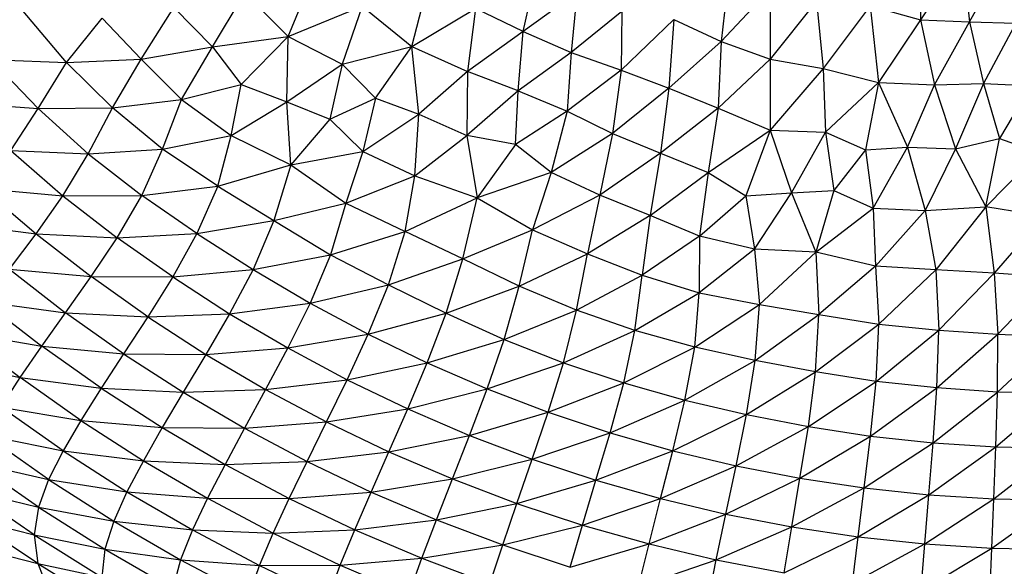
# Paper-space layout '_Superior' of a CAD drawing. Header units: millimetres. Extents: x -213 to 187, y -200 to 200.
# Tile 7 of 36: x -69 to -17, y -85 to -56. Entities that reach past the tile are written whole.
import ezdxf

# ---------------------------------------------------------------- set-up
doc = ezdxf.new("R2010")
doc.units = ezdxf.units.MM

psp = doc.layouts.new('_Superior')

# ---------------------------------------------------------------- linework, layer by layer
at = {"color": 7, "linetype": 'Continuous', "lineweight": 25}
for p, q in [((-21.437, -51.945), (-21.487, -55.63)), ((-19.271, -52.263), (-21.487, -55.63)), ((-19.271, -52.263), (-18.897, -55.738)), ((-18.897, -55.738), (-17.016, -52.363)), ((-54.957, -56.511), (-53.55, -53.07)), ((-42.517, -56.237), (-41.785, -52.92)), ((-48.419, -57.028), (-47.499, -53.47)), ((-31.63, -53.207), (-32.035, -56.774)), ((-29.448, -54.005), (-32.035, -56.774)), ((-29.448, -54.005), (-29.441, -57.701)), ((-58.959, -57.046), (-57.254, -54.194)), ((-54.957, -56.511), (-57.254, -54.194)), ((-39.679, -54.196), (-42.517, -56.237)), ((-39.679, -54.196), (-39.973, -57.348)), ((-26.992, -54.633), (-29.441, -57.701)), ((-26.992, -54.633), (-26.644, -58.205)), ((-66.695, -57.891), (-68.976, -55.171)), ((-62.728, -57.701), (-61.015, -54.979)), ((-61.015, -54.979), (-58.959, -57.046)), ((-54.957, -56.511), (-51.047, -54.908)), ((-51.047, -54.908), (-52.104, -57.969)), ((-51.047, -54.908), (-48.419, -57.028)), ((-48.419, -57.028), (-45.05, -55.022)), ((-45.05, -55.022), (-45.47, -58.355)), ((-42.517, -56.237), (-45.05, -55.022)), ((-37.299, -55.194), (-39.973, -57.348)), ((-37.299, -55.194), (-37.341, -58.289)), ((-24.15, -54.883), (-26.644, -58.205)), ((-24.15, -54.883), (-21.487, -55.63)), ((-24.15, -54.883), (-23.711, -58.943)), ((-66.695, -57.891), (-64.799, -55.538)), ((-64.799, -55.538), (-62.728, -57.701)), ((-34.545, -55.61), (-37.341, -58.289)), ((-34.545, -55.61), (-34.812, -59.233)), ((-34.545, -55.61), (-32.035, -56.774)), ((-21.487, -55.63), (-23.711, -58.943)), ((-21.487, -55.63), (-18.897, -55.738)), ((-21.487, -55.63), (-20.758, -59.07)), ((-20.758, -59.07), (-18.897, -55.738)), ((-18.897, -55.738), (-16.444, -55.797)), ((-18.897, -55.738), (-18.157, -59.001)), ((-42.517, -56.237), (-45.47, -58.355)), ((-42.788, -59.375), (-42.517, -56.237)), ((-42.517, -56.237), (-39.973, -57.348)), ((-16.444, -55.797), (-18.157, -59.001)), ((-58.959, -57.046), (-54.957, -56.511)), ((-57.452, -59.045), (-54.957, -56.511)), ((-55.022, -59.964), (-54.957, -56.511)), ((-54.957, -56.511), (-52.104, -57.969)), ((-32.035, -56.774), (-34.812, -59.233)), ((-32.035, -56.774), (-32.203, -60.305)), ((-32.035, -56.774), (-29.441, -57.701)), ((-62.728, -57.701), (-58.959, -57.046)), ((-60.595, -59.833), (-58.959, -57.046)), ((-58.959, -57.046), (-57.452, -59.045)), ((-52.104, -57.969), (-48.419, -57.028)), ((-50.33, -59.762), (-48.419, -57.028)), ((-48.419, -57.028), (-45.47, -58.355)), ((-48.049, -60.609), (-48.419, -57.028)), ((-70.681, -57.737), (-66.695, -57.891)), ((-70.681, -57.737), (-68.194, -60.314)), ((-66.695, -57.891), (-62.728, -57.701)), ((-64.261, -60.273), (-62.728, -57.701)), ((-62.728, -57.701), (-60.595, -59.833)), ((-39.973, -57.348), (-42.788, -59.375)), ((-39.973, -57.348), (-40.19, -60.457)), ((-39.973, -57.348), (-37.341, -58.289)), ((-29.441, -57.701), (-32.203, -60.305)), ((-29.441, -57.701), (-29.444, -61.462)), ((-29.441, -57.701), (-26.644, -58.205)), ((-68.194, -60.314), (-66.695, -57.891)), ((-64.261, -60.273), (-66.695, -57.891)), ((-55.022, -59.964), (-52.104, -57.969)), ((-52.104, -57.969), (-52.756, -60.875)), ((-52.104, -57.969), (-50.33, -59.762)), ((-45.47, -58.355), (-48.049, -60.609)), ((-45.47, -58.355), (-45.493, -61.738)), ((-42.788, -59.375), (-45.47, -58.355)), ((-37.341, -58.289), (-40.19, -60.457)), ((-37.341, -58.289), (-37.795, -61.633)), ((-37.341, -58.289), (-34.812, -59.233)), ((-26.644, -58.205), (-29.444, -61.462)), ((-26.644, -58.205), (-23.711, -58.943)), ((-26.644, -58.205), (-26.511, -61.56)), ((-60.595, -59.833), (-57.452, -59.045)), ((-57.971, -61.747), (-57.452, -59.045)), ((-57.452, -59.045), (-55.022, -59.964)), ((-42.788, -59.375), (-45.493, -61.738)), ((-42.922, -62.22), (-42.788, -59.375)), ((-42.788, -59.375), (-40.19, -60.457)), ((-34.812, -59.233), (-37.795, -61.633)), ((-34.812, -59.233), (-35.258, -62.67)), ((-34.812, -59.233), (-32.203, -60.305)), ((-26.511, -61.56), (-23.711, -58.943)), ((-23.711, -58.943), (-24.398, -62.498)), ((-23.711, -58.943), (-20.758, -59.07)), ((-23.711, -58.943), (-22.185, -62.364)), ((-22.185, -62.364), (-20.758, -59.07)), ((-20.758, -59.07), (-18.157, -59.001)), ((-20.758, -59.07), (-19.641, -62.444)), ((-18.157, -59.001), (-19.641, -62.444)), ((-18.157, -59.001), (-15.662, -59.105)), ((-18.157, -59.001), (-17.314, -61.903)), ((-15.662, -59.105), (-17.314, -61.903)), ((-64.261, -60.273), (-60.595, -59.833)), ((-61.614, -62.466), (-60.595, -59.833)), ((-60.595, -59.833), (-57.971, -61.747)), ((-52.756, -60.875), (-50.33, -59.762)), ((-50.33, -59.762), (-50.998, -62.594)), ((-50.33, -59.762), (-48.049, -60.609)), ((-72.261, -60.003), (-68.194, -60.314)), ((-69.64, -62.542), (-68.194, -60.314)), ((-68.194, -60.314), (-64.261, -60.273)), ((-68.194, -60.314), (-65.543, -62.703)), ((-65.543, -62.703), (-64.261, -60.273)), ((-61.614, -62.466), (-64.261, -60.273)), ((-57.971, -61.747), (-55.022, -59.964)), ((-55.022, -59.964), (-52.756, -60.875)), ((-54.82, -63.297), (-55.022, -59.964)), ((-32.203, -60.305), (-35.258, -62.67)), ((-32.203, -60.305), (-32.729, -63.693)), ((-32.203, -60.305), (-29.444, -61.462)), ((-52.756, -60.875), (-54.82, -63.297)), ((-52.756, -60.875), (-50.998, -62.594)), ((-50.998, -62.594), (-48.049, -60.609)), ((-48.255, -63.878), (-48.049, -60.609)), ((-48.049, -60.609), (-45.493, -61.738)), ((-40.19, -60.457), (-42.922, -62.22)), ((-40.19, -60.457), (-41.034, -63.707)), ((-40.19, -60.457), (-37.795, -61.633)), ((-32.729, -63.693), (-29.444, -61.462)), ((-29.444, -61.462), (-30.73, -64.936)), ((-29.444, -61.462), (-26.511, -61.56)), ((-29.444, -61.462), (-28.323, -64.767)), ((-61.614, -62.466), (-57.971, -61.747)), ((-58.673, -64.422), (-57.971, -61.747)), ((-57.971, -61.747), (-54.82, -63.297)), ((-48.255, -63.878), (-45.493, -61.738)), ((-42.922, -62.22), (-45.493, -61.738)), ((-45.493, -61.738), (-44.951, -65.044)), ((-37.795, -61.633), (-41.034, -63.707)), ((-37.795, -61.633), (-38.462, -64.892)), ((-37.795, -61.633), (-35.258, -62.67)), ((-28.323, -64.767), (-26.511, -61.56)), ((-26.511, -61.56), (-24.398, -62.498)), ((-26.511, -61.56), (-26.076, -64.655)), ((-19.641, -62.444), (-17.314, -61.903)), ((-18.042, -65.51), (-17.314, -61.903)), ((-17.314, -61.903), (-15.219, -62.643)), ((-65.543, -62.703), (-61.614, -62.466)), ((-62.709, -64.906), (-61.614, -62.466)), ((-58.673, -64.422), (-61.614, -62.466)), ((-42.922, -62.22), (-44.951, -65.044)), ((-41.034, -63.707), (-42.922, -62.22)), ((-24.398, -62.498), (-26.076, -64.655)), ((-24.398, -62.498), (-22.185, -62.364)), ((-24.398, -62.498), (-24.001, -65.577)), ((-24.001, -65.577), (-22.185, -62.364)), ((-22.185, -62.364), (-19.641, -62.444)), ((-22.185, -62.364), (-21.247, -65.7)), ((-19.641, -62.444), (-21.247, -65.7)), ((-19.641, -62.444), (-18.042, -65.51)), ((-69.64, -62.542), (-65.543, -62.703)), ((-69.64, -62.542), (-66.882, -64.925)), ((-66.882, -64.925), (-65.543, -62.703)), ((-65.543, -62.703), (-62.709, -64.906)), ((-54.82, -63.297), (-50.998, -62.594)), ((-50.998, -62.594), (-51.905, -65.313)), ((-50.998, -62.594), (-48.255, -63.878)), ((-35.258, -62.67), (-38.462, -64.892)), ((-35.258, -62.67), (-35.792, -65.976)), ((-35.258, -62.67), (-32.729, -63.693)), ((-18.042, -65.51), (-15.219, -62.643)), ((-58.673, -64.422), (-54.82, -63.297)), ((-54.82, -63.297), (-55.72, -66.239)), ((-54.82, -63.297), (-51.905, -65.313)), ((-51.905, -65.313), (-48.255, -63.878)), ((-48.758, -66.825), (-48.255, -63.878)), ((-48.255, -63.878), (-44.951, -65.044)), ((-41.034, -63.707), (-44.951, -65.044)), ((-41.034, -63.707), (-42.033, -66.726)), ((-38.462, -64.892), (-41.034, -63.707)), ((-35.792, -65.976), (-32.729, -63.693)), ((-32.729, -63.693), (-33.187, -67.061)), ((-32.729, -63.693), (-30.73, -64.936)), ((-71.116, -64.548), (-66.882, -64.925)), ((-71.116, -64.548), (-68.301, -66.947)), ((-62.709, -64.906), (-58.673, -64.422)), ((-58.673, -64.422), (-59.787, -66.928)), ((-58.673, -64.422), (-55.72, -66.239)), ((-68.301, -66.947), (-66.882, -64.925)), ((-66.882, -64.925), (-62.709, -64.906)), ((-66.882, -64.925), (-64.009, -67.147)), ((-64.009, -67.147), (-62.709, -64.906)), ((-59.787, -66.928), (-62.709, -64.906)), ((-48.758, -66.825), (-44.951, -65.044)), ((-45.718, -68.261), (-44.951, -65.044)), ((-44.951, -65.044), (-42.033, -66.726)), ((-38.462, -64.892), (-42.033, -66.726)), ((-38.462, -64.892), (-39.115, -68.006)), ((-35.792, -65.976), (-38.462, -64.892)), ((-33.187, -67.061), (-30.73, -64.936)), ((-30.73, -64.936), (-28.323, -64.767)), ((-30.73, -64.936), (-30.268, -67.761)), ((-30.268, -67.761), (-28.323, -64.767)), ((-28.323, -64.767), (-26.076, -64.655)), ((-28.323, -64.767), (-27.034, -67.91)), ((-26.076, -64.655), (-27.034, -67.91)), ((-26.076, -64.655), (-24.001, -65.577)), ((-55.72, -66.239), (-51.905, -65.313)), ((-51.905, -65.313), (-52.718, -68.047)), ((-51.905, -65.313), (-48.758, -66.825)), ((-27.034, -67.91), (-24.001, -65.577)), ((-24.001, -65.577), (-21.247, -65.7)), ((-24.001, -65.577), (-23.871, -68.657)), ((-21.247, -65.7), (-18.042, -65.51)), ((-18.042, -65.51), (-20.674, -68.842)), ((-14.979, -66.001), (-18.042, -65.51)), ((-18.042, -65.51), (-17.588, -69.013)), ((-35.792, -65.976), (-39.115, -68.006)), ((-35.792, -65.976), (-36.223, -69.126)), ((-33.187, -67.061), (-35.792, -65.976)), ((-21.247, -65.7), (-23.871, -68.657)), ((-21.247, -65.7), (-20.674, -68.842)), ((-14.979, -66.001), (-17.588, -69.013)), ((-72.589, -66.371), (-68.301, -66.947)), ((-59.787, -66.928), (-55.72, -66.239)), ((-55.72, -66.239), (-56.815, -68.823)), ((-55.72, -66.239), (-52.718, -68.047)), ((-69.709, -68.807), (-68.301, -66.947)), ((-68.301, -66.947), (-65.387, -69.206)), ((-68.301, -66.947), (-64.009, -67.147)), ((-65.387, -69.206), (-64.009, -67.147)), ((-64.009, -67.147), (-59.787, -66.928)), ((-61.065, -69.22), (-64.009, -67.147)), ((-59.787, -66.928), (-61.065, -69.22)), ((-59.787, -66.928), (-56.815, -68.823)), ((-52.718, -68.047), (-48.758, -66.825)), ((-49.655, -69.645), (-48.758, -66.825)), ((-45.718, -68.261), (-48.758, -66.825)), ((-45.718, -68.261), (-42.033, -66.726)), ((-42.731, -69.716), (-42.033, -66.726)), ((-42.033, -66.726), (-39.115, -68.006)), ((-33.187, -67.061), (-36.223, -69.126)), ((-33.187, -67.061), (-33.206, -70.054)), ((-30.268, -67.761), (-33.187, -67.061)), ((-56.815, -68.823), (-52.718, -68.047)), ((-52.718, -68.047), (-53.79, -70.611)), ((-52.718, -68.047), (-49.655, -69.645)), ((-49.655, -69.645), (-45.718, -68.261)), ((-46.599, -71.134), (-45.718, -68.261)), ((-42.731, -69.716), (-45.718, -68.261)), ((-42.731, -69.716), (-39.115, -68.006)), ((-39.702, -70.972), (-39.115, -68.006)), ((-39.115, -68.006), (-36.223, -69.126)), ((-30.268, -67.761), (-33.206, -70.054)), ((-27.034, -67.91), (-30.268, -67.761)), ((-30.268, -67.761), (-30.017, -70.679)), ((-27.034, -67.91), (-30.017, -70.679)), ((-23.871, -68.657), (-27.034, -67.91)), ((-27.034, -67.91), (-26.877, -71.199)), ((-23.871, -68.657), (-26.877, -71.199)), ((-20.674, -68.842), (-23.871, -68.657)), ((-23.871, -68.657), (-23.7, -71.722)), ((-69.709, -68.807), (-65.387, -69.206)), ((-69.709, -68.807), (-66.733, -71.111)), ((-66.733, -71.111), (-65.387, -69.206)), ((-65.387, -69.206), (-61.065, -69.22)), ((-62.388, -71.327), (-65.387, -69.206)), ((-61.065, -69.22), (-62.388, -71.327)), ((-61.065, -69.22), (-56.815, -68.823)), ((-61.065, -69.22), (-58.055, -71.163)), ((-56.815, -68.823), (-58.055, -71.163)), ((-56.815, -68.823), (-53.79, -70.611)), ((-39.702, -70.972), (-36.223, -69.126)), ((-36.616, -72.05), (-36.223, -69.126)), ((-36.223, -69.126), (-33.206, -70.054)), ((-20.674, -68.842), (-23.7, -71.722)), ((-17.588, -69.013), (-20.674, -68.842)), ((-20.674, -68.842), (-20.53, -72.03)), ((-17.588, -69.013), (-20.53, -72.03)), ((-14.537, -69.239), (-17.588, -69.013)), ((-17.588, -69.013), (-17.405, -72.247)), ((-14.537, -69.239), (-17.405, -72.247)), ((-53.79, -70.611), (-49.655, -69.645)), ((-50.715, -72.25), (-49.655, -69.645)), ((-49.655, -69.645), (-46.599, -71.134)), ((-46.599, -71.134), (-42.731, -69.716)), ((-43.525, -72.523), (-42.731, -69.716)), ((-39.702, -70.972), (-42.731, -69.716)), ((-36.616, -72.05), (-33.206, -70.054)), ((-33.438, -72.933), (-33.206, -70.054)), ((-33.206, -70.054), (-30.017, -70.679)), ((-71.036, -70.533), (-66.733, -71.111)), ((-71.036, -70.533), (-67.996, -72.886)), ((-58.055, -71.163), (-53.79, -70.611)), ((-53.79, -70.611), (-54.98, -72.978)), ((-53.79, -70.611), (-50.715, -72.25)), ((-33.438, -72.933), (-30.017, -70.679)), ((-30.242, -73.644), (-30.017, -70.679)), ((-30.017, -70.679), (-26.877, -71.199)), ((-67.996, -72.886), (-66.733, -71.111)), ((-66.733, -71.111), (-62.388, -71.327)), ((-63.666, -73.282), (-66.733, -71.111)), ((-62.388, -71.327), (-63.666, -73.282)), ((-62.388, -71.327), (-58.055, -71.163)), ((-62.388, -71.327), (-59.31, -73.316)), ((-58.055, -71.163), (-59.31, -73.316)), ((-58.055, -71.163), (-54.98, -72.978)), ((-50.715, -72.25), (-46.599, -71.134)), ((-47.595, -73.762), (-46.599, -71.134)), ((-46.599, -71.134), (-43.525, -72.523)), ((-43.525, -72.523), (-39.702, -70.972)), ((-40.389, -73.755), (-39.702, -70.972)), ((-36.616, -72.05), (-39.702, -70.972)), ((-30.242, -73.644), (-26.877, -71.199)), ((-27.045, -74.244), (-26.877, -71.199)), ((-26.877, -71.199), (-23.7, -71.722)), ((-27.045, -74.244), (-23.7, -71.722)), ((-23.837, -74.743), (-23.7, -71.722)), ((-23.7, -71.722), (-20.53, -72.03)), ((-72.253, -72.146), (-67.996, -72.886)), ((-72.253, -72.146), (-69.14, -74.546)), ((-54.98, -72.978), (-50.715, -72.25)), ((-51.833, -74.655), (-50.715, -72.25)), ((-50.715, -72.25), (-47.595, -73.762)), ((-40.389, -73.755), (-36.616, -72.05)), ((-37.192, -74.823), (-36.616, -72.05)), ((-33.438, -72.933), (-36.616, -72.05)), ((-23.837, -74.743), (-20.53, -72.03)), ((-20.625, -75.09), (-20.53, -72.03)), ((-20.625, -75.09), (-17.405, -72.247)), ((-20.53, -72.03), (-17.405, -72.247)), ((-17.413, -75.308), (-17.405, -72.247)), ((-17.413, -75.308), (-14.289, -72.374)), ((-17.405, -72.247), (-14.289, -72.374)), ((-69.14, -74.546), (-67.996, -72.886)), ((-67.996, -72.886), (-63.666, -73.282)), ((-64.849, -75.105), (-67.996, -72.886)), ((-47.595, -73.762), (-43.525, -72.523)), ((-44.425, -75.143), (-43.525, -72.523)), ((-43.525, -72.523), (-40.389, -73.755)), ((-37.192, -74.823), (-33.438, -72.933)), ((-33.961, -75.732), (-33.438, -72.933)), ((-30.242, -73.644), (-33.438, -72.933)), ((-63.666, -73.282), (-64.849, -75.105)), ((-63.666, -73.282), (-59.31, -73.316)), ((-63.666, -73.282), (-60.511, -75.319)), ((-59.31, -73.316), (-60.511, -75.319)), ((-59.31, -73.316), (-54.98, -72.978)), ((-59.31, -73.316), (-56.159, -75.172)), ((-54.98, -72.978), (-56.159, -75.172)), ((-54.98, -72.978), (-51.833, -74.655)), ((-73.321, -73.662), (-69.14, -74.546)), ((-51.833, -74.655), (-47.595, -73.762)), ((-48.629, -76.196), (-47.595, -73.762)), ((-47.595, -73.762), (-44.425, -75.143)), ((-44.425, -75.143), (-40.389, -73.755)), ((-41.198, -76.379), (-40.389, -73.755)), ((-40.389, -73.755), (-37.192, -74.823)), ((-33.961, -75.732), (-30.242, -73.644)), ((-30.703, -76.496), (-30.242, -73.644)), ((-27.045, -74.244), (-30.242, -73.644)), ((-30.703, -76.496), (-27.045, -74.244)), ((-27.427, -77.13), (-27.045, -74.244)), ((-23.837, -74.743), (-27.045, -74.244)), ((-70.147, -76.106), (-69.14, -74.546)), ((-69.14, -74.546), (-64.849, -75.105)), ((-65.924, -76.812), (-69.14, -74.546)), ((-56.159, -75.172), (-51.833, -74.655)), ((-52.928, -76.89), (-51.833, -74.655)), ((-51.833, -74.655), (-48.629, -76.196)), ((-41.198, -76.379), (-37.192, -74.823)), ((-37.917, -77.466), (-37.192, -74.823)), ((-37.192, -74.823), (-33.961, -75.732)), ((-27.427, -77.13), (-23.837, -74.743)), ((-24.134, -77.633), (-23.837, -74.743)), ((-20.625, -75.09), (-23.837, -74.743)), ((-64.849, -75.105), (-65.924, -76.812)), ((-64.849, -75.105), (-60.511, -75.319)), ((-64.849, -75.105), (-61.621, -77.189)), ((-60.511, -75.319), (-61.621, -77.189)), ((-60.511, -75.319), (-56.159, -75.172)), ((-60.511, -75.319), (-57.273, -77.219)), ((-56.159, -75.172), (-57.273, -77.219)), ((-56.159, -75.172), (-52.928, -76.89)), ((-48.629, -76.196), (-44.425, -75.143)), ((-45.363, -77.598), (-44.425, -75.143)), ((-44.425, -75.143), (-41.198, -76.379)), ((-24.134, -77.633), (-20.625, -75.09)), ((-20.823, -77.992), (-20.625, -75.09)), ((-20.823, -77.992), (-17.413, -75.308)), ((-17.413, -75.308), (-20.625, -75.09)), ((-17.508, -78.209), (-17.413, -75.308)), ((-17.508, -78.209), (-14.201, -75.396)), ((-14.201, -75.396), (-17.413, -75.308)), ((-37.917, -77.466), (-33.961, -75.732)), ((-34.602, -78.407), (-33.961, -75.732)), ((-33.961, -75.732), (-30.703, -76.496)), ((-70.147, -76.106), (-65.924, -76.812)), ((-66.867, -78.414), (-70.147, -76.106)), ((-52.928, -76.89), (-48.629, -76.196)), ((-49.628, -78.468), (-48.629, -76.196)), ((-48.629, -76.196), (-45.363, -77.598)), ((-45.363, -77.598), (-41.198, -76.379)), ((-42.037, -78.858), (-41.198, -76.379)), ((-41.198, -76.379), (-37.917, -77.466)), ((-34.602, -78.407), (-30.703, -76.496)), ((-31.249, -79.204), (-30.703, -76.496)), ((-30.703, -76.496), (-27.427, -77.13)), ((-65.924, -76.812), (-66.867, -78.414)), ((-65.924, -76.812), (-61.621, -77.189)), ((-65.924, -76.812), (-62.621, -78.939)), ((-57.273, -77.219), (-52.928, -76.89)), ((-53.954, -78.979), (-52.928, -76.89)), ((-52.928, -76.89), (-49.628, -78.468)), ((-70.979, -77.589), (-66.867, -78.414)), ((-67.633, -79.932), (-70.979, -77.589)), ((-61.621, -77.189), (-62.621, -78.939)), ((-61.621, -77.189), (-57.273, -77.219)), ((-61.621, -77.189), (-58.299, -79.134)), ((-57.273, -77.219), (-58.299, -79.134)), ((-57.273, -77.219), (-53.954, -78.979)), ((-49.628, -78.468), (-45.363, -77.598)), ((-46.267, -79.904), (-45.363, -77.598)), ((-45.363, -77.598), (-42.037, -78.858)), ((-42.037, -78.858), (-37.917, -77.466)), ((-38.665, -79.972), (-37.917, -77.466)), ((-37.917, -77.466), (-34.602, -78.407)), ((-31.249, -79.204), (-27.427, -77.13)), ((-27.869, -79.859), (-27.427, -77.13)), ((-27.869, -79.859), (-24.134, -77.633)), ((-27.427, -77.13), (-24.134, -77.633)), ((-24.466, -80.371), (-24.134, -77.633)), ((-24.134, -77.633), (-20.823, -77.992)), ((-24.466, -80.371), (-20.823, -77.992)), ((-21.045, -80.737), (-20.823, -77.992)), ((-20.823, -77.992), (-17.508, -78.209)), ((-66.867, -78.414), (-67.633, -79.932)), ((-66.867, -78.414), (-62.621, -78.939)), ((-66.867, -78.414), (-63.487, -80.58)), ((-53.954, -78.979), (-49.628, -78.468)), ((-50.57, -80.597), (-49.628, -78.468)), ((-49.628, -78.468), (-46.267, -79.904)), ((-38.665, -79.972), (-34.602, -78.407)), ((-35.247, -80.941), (-34.602, -78.407)), ((-34.602, -78.407), (-31.249, -79.204)), ((-21.045, -80.737), (-17.508, -78.209)), ((-17.611, -80.956), (-17.508, -78.209)), ((-17.611, -80.956), (-14.178, -78.284)), ((-17.508, -78.209), (-14.178, -78.284)), ((-71.578, -79.03), (-67.633, -79.932)), ((-68.167, -81.399), (-71.578, -79.03)), ((-62.621, -78.939), (-63.487, -80.58)), ((-62.621, -78.939), (-58.299, -79.134)), ((-62.621, -78.939), (-59.226, -80.924)), ((-58.299, -79.134), (-59.226, -80.924)), ((-58.299, -79.134), (-53.954, -78.979)), ((-58.299, -79.134), (-54.9, -80.935)), ((-54.9, -80.935), (-53.954, -78.979)), ((-53.954, -78.979), (-50.57, -80.597)), ((-46.267, -79.904), (-42.037, -78.858)), ((-42.846, -81.195), (-42.037, -78.858)), ((-42.037, -78.858), (-38.665, -79.972)), ((-35.247, -80.941), (-31.249, -79.204)), ((-31.787, -81.763), (-31.249, -79.204)), ((-31.249, -79.204), (-27.869, -79.859)), ((-67.633, -79.932), (-68.167, -81.399)), ((-67.633, -79.932), (-63.487, -80.58)), ((-67.633, -79.932), (-64.185, -82.13)), ((-50.57, -80.597), (-46.267, -79.904)), ((-47.11, -82.069), (-46.267, -79.904)), ((-46.267, -79.904), (-42.846, -81.195)), ((-42.846, -81.195), (-38.665, -79.972)), ((-39.374, -82.339), (-38.665, -79.972)), ((-38.665, -79.972), (-35.247, -80.941)), ((-31.787, -81.763), (-27.869, -79.859)), ((-28.304, -82.437), (-27.869, -79.859)), ((-27.869, -79.859), (-24.466, -80.371)), ((-71.872, -80.48), (-68.167, -81.399)), ((-68.393, -82.863), (-71.872, -80.48)), ((-63.487, -80.58), (-64.185, -82.13)), ((-63.487, -80.58), (-59.226, -80.924)), ((-63.487, -80.58), (-60.023, -82.601)), ((-54.9, -80.935), (-50.57, -80.597)), ((-51.429, -82.591), (-50.57, -80.597)), ((-50.57, -80.597), (-47.11, -82.069)), ((-28.304, -82.437), (-24.466, -80.371)), ((-24.791, -82.962), (-24.466, -80.371)), ((-24.791, -82.962), (-21.045, -80.737)), ((-24.466, -80.371), (-21.045, -80.737)), ((-21.262, -83.338), (-21.045, -80.737)), ((-21.045, -80.737), (-17.611, -80.956)), ((-59.226, -80.924), (-60.023, -82.601)), ((-59.226, -80.924), (-54.9, -80.935)), ((-59.226, -80.924), (-55.747, -82.764)), ((-55.747, -82.764), (-54.9, -80.935)), ((-54.9, -80.935), (-51.429, -82.591)), ((-47.11, -82.069), (-42.846, -81.195)), ((-43.601, -83.393), (-42.846, -81.195)), ((-42.846, -81.195), (-39.374, -82.339)), ((-39.374, -82.339), (-35.247, -80.941)), ((-35.853, -83.334), (-35.247, -80.941)), ((-35.247, -80.941), (-31.787, -81.763)), ((-21.262, -83.338), (-17.611, -80.956)), ((-17.718, -83.563), (-17.611, -80.956)), ((-17.718, -83.563), (-14.174, -81.029)), ((-17.611, -80.956), (-14.174, -81.029)), ((-68.167, -81.399), (-68.393, -82.863)), ((-68.167, -81.399), (-64.185, -82.13)), ((-68.167, -81.399), (-64.658, -83.621)), ((-35.853, -83.334), (-31.787, -81.763)), ((-32.298, -84.179), (-31.787, -81.763)), ((-31.787, -81.763), (-28.304, -82.437)), ((-71.769, -81.993), (-68.393, -82.863)), ((-68.213, -84.376), (-71.769, -81.993)), ((-64.185, -82.13), (-64.658, -83.621)), ((-64.185, -82.13), (-60.023, -82.601)), ((-64.185, -82.13), (-60.656, -84.181)), ((-51.429, -82.591), (-47.11, -82.069)), ((-47.889, -84.098), (-47.11, -82.069)), ((-47.11, -82.069), (-43.601, -83.393)), ((-60.023, -82.601), (-60.656, -84.181)), ((-60.023, -82.601), (-55.747, -82.764)), ((-60.023, -82.601), (-56.475, -84.473)), ((-56.475, -84.473), (-55.747, -82.764)), ((-55.747, -82.764), (-51.429, -82.591)), ((-55.747, -82.764), (-52.199, -84.454)), ((-52.199, -84.454), (-51.429, -82.591)), ((-51.429, -82.591), (-47.889, -84.098)), ((-43.601, -83.393), (-39.374, -82.339)), ((-40.034, -84.567), (-39.374, -82.339)), ((-39.374, -82.339), (-35.853, -83.334)), ((-32.298, -84.179), (-28.304, -82.437)), ((-28.708, -84.872), (-28.304, -82.437)), ((-28.304, -82.437), (-24.791, -82.962)), ((-68.393, -82.863), (-64.658, -83.621)), ((-68.393, -82.863), (-64.814, -85.097)), ((-68.393, -82.863), (-68.213, -84.376)), ((-40.034, -84.567), (-35.853, -83.334)), ((-36.422, -85.588), (-35.853, -83.334)), ((-35.853, -83.334), (-32.298, -84.179)), ((-28.708, -84.872), (-24.791, -82.962)), ((-25.092, -85.413), (-24.791, -82.962)), ((-25.092, -85.413), (-21.262, -83.338)), ((-24.791, -82.962), (-21.262, -83.338)), ((-21.46, -85.799), (-21.262, -83.338)), ((-21.262, -83.338), (-17.718, -83.563)), ((-71.196, -83.604), (-68.213, -84.376)), ((-64.658, -83.621), (-64.814, -85.097)), ((-64.658, -83.621), (-61.057, -85.692)), ((-64.658, -83.621), (-60.656, -84.181)), ((-47.889, -84.098), (-43.601, -83.393)), ((-44.287, -85.453), (-43.601, -83.393)), ((-43.601, -83.393), (-40.034, -84.567)), ((-21.46, -85.799), (-17.718, -83.563)), ((-17.81, -86.03), (-17.718, -83.563)), ((-17.718, -83.563), (-14.167, -83.638)), ((-68.213, -84.376), (-64.814, -85.097)), ((-68.213, -84.376), (-64.563, -86.606)), ((-68.213, -84.376), (-67.561, -85.97)), ((-60.656, -84.181), (-61.057, -85.692)), ((-60.656, -84.181), (-56.475, -84.473)), ((-60.656, -84.181), (-57.032, -86.079)), ((-52.199, -84.454), (-47.889, -84.098)), ((-48.575, -85.992), (-47.889, -84.098)), ((-47.889, -84.098), (-44.287, -85.453)), ((-36.422, -85.588), (-32.298, -84.179)), ((-32.767, -86.455), (-32.298, -84.179)), ((-32.298, -84.179), (-28.708, -84.872)), ((-57.032, -86.079), (-56.475, -84.473)), ((-56.475, -84.473), (-52.199, -84.454)), ((-56.475, -84.473), (-52.851, -86.193)), ((-52.851, -86.193), (-52.199, -84.454)), ((-52.199, -84.454), (-48.575, -85.992))]:
    psp.add_line(p, q, dxfattribs=at)
for points, knots in [([(-12.825, 199.694), (-16.243, 199.643), (-23.254, 199.539), (-34.012, 198.664), (-45.252, 197.163), (-56.948, 194.893), (-68.341, 191.953), (-79.355, 188.413), (-89.927, 184.355), (-100.652, 179.511), (-111.465, 173.825), (-122.288, 167.245), (-133.032, 159.723), (-143.597, 151.225), (-153.871, 141.726), (-163.732, 131.217), (-173.05, 119.706), (-181.692, 107.223), (-189.525, 93.818), (-196.416, 79.564), (-202.245, 64.561), (-206.902, 48.925), (-210.298, 32.797), (-212.363, 16.332), (-213.056, -0.306), (-212.363, -16.944), (-210.298, -33.41), (-206.902, -49.538), (-202.245, -65.173), (-196.416, -80.177), (-189.525, -94.43), (-181.692, -107.835), (-173.05, -120.319), (-163.732, -131.83), (-153.871, -142.339), (-143.597, -151.838), (-133.032, -160.336), (-122.288, -167.857), (-111.465, -174.438), (-100.652, -180.124), (-89.927, -184.967), (-79.355, -189.025), (-68.341, -192.566), (-56.948, -195.505), (-45.252, -197.776), (-34.012, -199.276), (-23.254, -200.151), (-16.243, -200.256), (-12.825, -200.306)], [0, 0, 0, 0, 0.016322, 0.033479, 0.05151, 0.070452, 0.090341, 0.107661, 0.125675, 0.144395, 0.163829, 0.18398, 0.204846, 0.226418, 0.248682, 0.271613, 0.29518, 0.319343, 0.344053, 0.369251, 0.394871, 0.420839, 0.447075, 0.473492, 0.5, 0.526508, 0.552925, 0.579161, 0.605129, 0.630749, 0.655947, 0.680657, 0.70482, 0.728387, 0.751318, 0.773582, 0.795154, 0.81602, 0.836171, 0.855605, 0.874325, 0.892339, 0.909659, 0.929548, 0.94849, 0.966521, 0.983678, 1, 1, 1, 1]), ([(-12.825, -196.306), (-16.166, -196.257), (-23.02, -196.155), (-33.535, -195.302), (-44.521, -193.84), (-55.952, -191.626), (-67.788, -188.581), (-79.975, -184.6), (-92.439, -179.584), (-105.082, -173.435), (-117.788, -166.059), (-129.671, -157.885), (-140.659, -149.084), (-150.714, -139.83), (-160.37, -129.591), (-169.502, -118.374), (-177.98, -106.207), (-185.673, -93.138), (-192.455, -79.239), (-198.204, -64.603), (-202.821, -49.345), (-206.186, -33.6), (-208.354, -17.516), (-208.666, -6.682), (-208.823, -1.255)], [0, 0, 0, 0, 0.032663, 0.066994, 0.10307, 0.140965, 0.180749, 0.222482, 0.266217, 0.311991, 0.359823, 0.409713, 0.452845, 0.497357, 0.543205, 0.590325, 0.638638, 0.688046, 0.738436, 0.789675, 0.841616, 0.894099, 0.946953, 1, 1, 1, 1])]:
    psp.add_open_spline(points, degree=3, knots=knots, dxfattribs=at)

doc.saveas('drawing.dxf')
